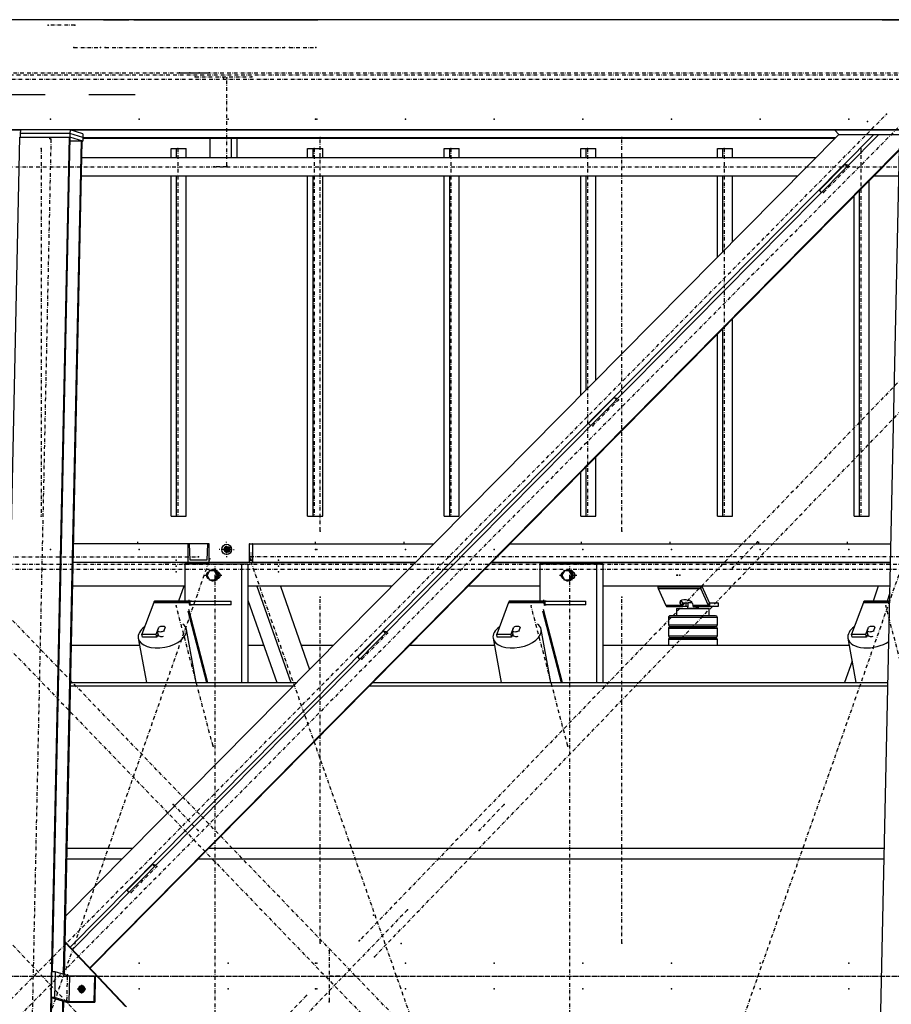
# Model space of a CAD drawing. Header units: millimetres. Extents: x 5305 to 84145, y 9066 to 76599.
# Tile 15 of 158: x 17315 to 19685, y 15626 to 18303. Entities that reach past the tile are written whole.
import ezdxf

# ---------------------------------------------------------------- set-up
doc = ezdxf.new("R2010")
doc.units = ezdxf.units.MM
doc.linetypes.add('DASHDOT', pattern=[8.5, 4, -2, 0.5, -2])
doc.linetypes.add('STRICHPUNKT2', pattern=[18.5, 10, -4, 0.5, -4])
for name, color, linetype in [('01', 1, 'Continuous'), ('Kante-Höft', 7, 'Continuous'), ('Mitte-Höft', 1, 'Continuous')]:
    doc.layers.add(name, color=color, linetype=linetype)

# ---------------------------------------------------------------- blocks, each defined once
blk = doc.blocks.new('Stahlbau DS')
at = {"layer": 'Kante-Höft'}
for p, q in [((12025.6, 2600.3), (1125.7, 2600.3)), ((7841.3, 2600.3), (6237.6, 2600.3)), ((7841.3, 2600.3), (6305.8, 2600.3)), ((7995.7, 2600.3), (7841.3, 2600.3)), ((7995.7, 2600.3), (7923.5, 2600.3)), ((7923.5, 2600.3), (7923.5, 2600.3)), ((7995.7, 2600.3), (8064.8, 2600.3)), ((8077.9, 2600.3), (8064.8, 2600.3)), ((8077.9, 2600.3), (8077.9, 2600.3)), ((8077.9, 2600.3), (8565.6, 2600.3)), ((8424.3, 2600.3), (8424.3, 2600.3)), ((8424.3, 2600.3), (8578.7, 2600.3)), ((8565.6, 2600.3), (8565.6, 2600.3)), ((10113.7, 2600.3), (8578.7, 2600.3)), ((8650.8, 2600.3), (8578.7, 2600.3)), ((8578.7, 2600.3), (8578.7, 2600.3)), ((10113.7, 2600.3), (8650.8, 2600.3)), ((8650.8, 2600.3), (8650.8, 2600.3)), ((10113.7, 2600.3), (10113.7, 2600.3)), ((10113.7, 2600.3), (10403.2, 2600.3)), ((7837, 2395.8), (5938.1, 2395.8)), ((8082.1, 2395.8), (7955.9, 2395.8)), ((12019.2, 2301.3), (1119.3, 2301.3)), ((7769.6, 2300.1), (5513.8, 2300.1)), ((7670.8, -2257.2), (7767.9, 2281.3)), ((7767.9, 2281.3), (7903, 2281.3)), ((7769.4, 2290.9), (7769.2, 2281.3)), ((7769.6, 2300.9), (7769.4, 2290.9)), ((7904.5, 2290.9), (7769.4, 2290.9)), ((7904.5, 2290.9), (7769.4, 2290.9)), ((7904.7, 2300.9), (7769.6, 2300.9)), ((7805.9, -2257.2), (7903, 2281.3)), ((7856.7, 12.1), (7905.2, 2280.6)), ((9995.8, 2288.5), (7892.7, 163.3)), ((7903, 2281.3), (7905.2, 2280.6)), ((7904.5, 2290.9), (7904.3, 2280.9)), ((7939.5, 2269.9), (7904.3, 2280.9)), ((7904.7, 2300.9), (7904.5, 2290.9)), ((7939.8, 2279.9), (7904.5, 2290.9)), ((7939.8, 2279.9), (7904.5, 2290.9)), ((7940, 2289.9), (7904.7, 2300.9)), ((10090.2, 2287.4), (7905, 79.2)), ((10162.8, 2300.1), (7907, 2300.1)), ((10103.8, 2287.4), (7911.6, 72.2)), ((7912.9, 2298.3), (7913, 2300.1)), ((7939.8, 2279.9), (7939.5, 2269.9)), ((9986.2, 2278.8), (7939.7, 2278.8)), ((9985.1, 2277.7), (7939.7, 2277.7)), ((7940, 2289.9), (7939.8, 2279.9)), ((8285.1, 2277.7), (8285.1, 2224.4)), ((8343, 2277.7), (8343, 2224.4)), ((8358.7, 2277.7), (8358.7, 2224.4)), ((9984.8, 2300.1), (9996.1, 2288.2)), ((9998.7, 2287.4), (9996.1, 2288.2)), ((9996.1, 2288.2), (10162.6, 2288.2)), ((10162.5, 2287.4), (9998.7, 2287.4)), ((7887.1, 4.9), (7935.5, 2271.2)), ((7889.3, 4.2), (7937.7, 2270.5)), ((7905, 2271.2), (7935.5, 2271.2)), ((7935.5, 2271.2), (7937.7, 2270.5)), ((7937.7, 2269.9), (7939.5, 2269.9)), ((8179.4, 2224.4), (8179.4, 2250.3)), ((8179.4, 2250.3), (8194.4, 2250.3)), ((8194.4, 2224.4), (8194.4, 2250.3)), ((8194.4, 2250.3), (8220.4, 2250.3)), ((8220.4, 2224.4), (8220.4, 2250.3)), ((8551, 2224.4), (8551, 2250.3)), ((8551, 2250.3), (8565.9, 2250.3)), ((8565.9, 2224.4), (8565.9, 2250.3)), ((8565.9, 2250.3), (8591.9, 2250.3)), ((8591.9, 2224.4), (8591.9, 2250.3)), ((8922.5, 2224.4), (8922.5, 2250.3)), ((8922.5, 2250.3), (8937.4, 2250.3)), ((8937.4, 2224.4), (8937.4, 2250.3)), ((8937.4, 2250.3), (8963.5, 2250.3)), ((8963.5, 2224.4), (8963.5, 2250.3)), ((9294, 2224.4), (9294, 2250.3)), ((9294, 2250.3), (9308.9, 2250.3)), ((9308.9, 2224.4), (9308.9, 2250.3)), ((9308.9, 2250.3), (9335, 2250.3)), ((9335, 2224.4), (9335, 2250.3)), ((9665.6, 2224.4), (9665.6, 2250.3)), ((9665.6, 2250.3), (9680.5, 2250.3)), ((9680.5, 2224.4), (9680.5, 2250.3)), ((9680.5, 2250.3), (9706.5, 2250.3)), ((9706.5, 2224.4), (9706.5, 2250.3)), ((10064.7, -2227.3), (10160.5, 2251.4)), ((9932.3, 2224.4), (7936.7, 2224.4)), ((10160.4, 2248), (7958.4, 22.8)), ((10160.3, 2245.5), (7959.5, 21.6)), ((10012.5, 2207.2), (9942.8, 2136.7)), ((10012.5, 2207.2), (10021.7, 2204.4)), ((10018.4, 2201), (10012.5, 2207.2)), ((7935.7, 2176.1), (9884.5, 2176.1)), ((8179.4, 1250.3), (8179.4, 2176.1)), ((8194.4, 1250.3), (8194.4, 2176.1)), ((8220.4, 1250.3), (8220.4, 2176.1)), ((8551, 1250.3), (8551, 2176.1)), ((8565.9, 1250.3), (8565.9, 2176.1)), ((8591.9, 1250.3), (8591.9, 2176.1)), ((8922.5, 1250.3), (8922.5, 2176.1)), ((8937.4, 1250.3), (8937.4, 2176.1)), ((8963.5, 1250.3), (8963.5, 2176.1)), ((9294, 1579.4), (9294, 2176.1)), ((9308.9, 1594.5), (9308.9, 2176.1)), ((9335, 1620.8), (9335, 2176.1)), ((9665.6, 1954.9), (9665.6, 2176.1)), ((9680.5, 1969.9), (9680.5, 2176.1)), ((9706.5, 1996.2), (9706.5, 2176.1)), ((10091.6, 2176.1), (10158.9, 2176.1)), ((10078, 1250.3), (10078, 2162.4)), ((9948.6, 2130.6), (9942.8, 2136.7)), ((10037.1, 1250.3), (10037.1, 2121)), ((10052, 1250.3), (10052, 2136.1)), ((9706.5, 1250.3), (9706.5, 1786.9)), ((9665.6, 1250.3), (9665.6, 1745.6)), ((9680.5, 1250.3), (9680.5, 1760.6)), ((9384.8, 1572.9), (9315.1, 1502.4)), ((9384.8, 1572.9), (9394, 1570.1)), ((9390.7, 1566.7), (9384.8, 1572.9)), ((9320.9, 1496.3), (9315.1, 1502.4)), ((9335, 1250.3), (9335, 1411.5)), ((9294, 1250.3), (9294, 1370.1)), ((9308.9, 1250.3), (9308.9, 1385.2)), ((8179.4, 1250.3), (8194.4, 1250.3)), ((8194.4, 1250.3), (8220.4, 1250.3)), ((8551, 1250.3), (8565.9, 1250.3)), ((8565.9, 1250.3), (8591.9, 1250.3)), ((8922.5, 1250.3), (8937.4, 1250.3)), ((8937.4, 1250.3), (8963.5, 1250.3)), ((9294, 1250.3), (9308.9, 1250.3)), ((9308.9, 1250.3), (9335, 1250.3)), ((9665.6, 1250.3), (9680.5, 1250.3)), ((9680.5, 1250.3), (9706.5, 1250.3)), ((10037.1, 1250.3), (10052, 1250.3)), ((10052, 1250.3), (10078, 1250.3)), ((8224.9, 1175), (7914.3, 1175)), ((8224.9, 1175), (7914.3, 1175)), ((8224.9, 1175), (8224.9, 1125)), ((8229.3, 1175), (8224.9, 1175)), ((8278.9, 1175), (8229.3, 1175)), ((8231.4, 1131), (8229.3, 1175)), ((8278.9, 1175), (8276.8, 1131)), ((8283.3, 1175), (8278.9, 1175)), ((8283.3, 1125), (8283.3, 1175)), ((8330.5, 1160.3), (8319.4, 1160.3)), ((8321.8, 1160.3), (8339.2, 1160.3)), ((8330.5, 1160.3), (8328.1, 1169.3)), ((8330.5, 1160.3), (8328.1, 1151.3)), ((8328.3, 1160.3), (8338.6, 1160.3)), ((8328.3, 1160.3), (8338.6, 1160.3)), ((8330.2, 1160.3), (8338.6, 1160.3)), ((8330.5, 1151.3), (8330.5, 1169.3)), ((8330.5, 1160.3), (8336.8, 1160.3)), ((8335.5, 1154.6), (8335.5, 1165.9)), ((8335.7, 1154.8), (8335.7, 1165.7)), ((8392.2, 1175), (8392.2, 1125)), ((8392.9, 1175), (8392.2, 1175)), ((8393.3, 1131), (8392.9, 1175)), ((8392.9, 1175), (8400.8, 1175)), ((8400.8, 1175), (8400.5, 1131)), ((8401.5, 1175), (8400.8, 1175)), ((8401.5, 1175), (8893.8, 1175)), ((8401.5, 1125), (8401.5, 1175)), ((8401.5, 1175), (8893.8, 1175)), ((9100.9, 1175), (10137.5, 1175)), ((9100.9, 1175), (10137.5, 1175)), ((8844.4, 1125), (7913.2, 1125)), ((8224.9, 1125), (7913.2, 1125)), ((8177.8, 1125), (8159.8, 1125)), ((8159.8, 1125), (8177.8, 1125)), ((8160.8, 1125), (8176.8, 1125)), ((8162.1, 1125), (8162.1, 1125)), ((8162.1, 1125), (8175.6, 1125)), ((8175.6, 1125), (8175.6, 1125)), ((8226.6, 1125), (8208.6, 1125)), ((8208.6, 1125), (8226.6, 1125)), ((8209.6, 1125), (8225.6, 1125)), ((8210.8, 1125), (8210.8, 1125)), ((8210.8, 1125), (8224.3, 1125)), ((8224.3, 1125), (8224.3, 1125)), ((8224.9, 1125), (8283.3, 1125)), ((8276.8, 1131), (8231.4, 1131)), ((8276.8, 1131), (8231.4, 1131)), ((8392.2, 1125), (8401.5, 1125)), ((8400.5, 1131), (8393.3, 1131)), ((8393.3, 1131), (8400.5, 1131)), ((8401.5, 1125), (8844.4, 1125)), ((8450.7, 1125), (8432.7, 1125)), ((8432.7, 1125), (8450.7, 1125)), ((8432.7, 1125), (8432.7, 1125)), ((8433.7, 1125), (8433.7, 1125)), ((8433.7, 1125), (8449.7, 1125)), ((8434.9, 1125), (8434.9, 1125)), ((8434.9, 1125), (8448.4, 1125)), ((8448.4, 1125), (8448.4, 1125)), ((8449.7, 1125), (8449.7, 1125)), ((8450.7, 1125), (8450.7, 1125)), ((8510.4, 1125), (8492.4, 1125)), ((8492.4, 1125), (8510.4, 1125)), ((8492.4, 1125), (8492.4, 1125)), ((8493.4, 1125), (8493.4, 1125)), ((8493.4, 1125), (8509.4, 1125)), ((8494.6, 1125), (8494.6, 1125)), ((8494.6, 1125), (8508.2, 1125)), ((8508.2, 1125), (8508.2, 1125)), ((8509.4, 1125), (8509.4, 1125)), ((8510.4, 1125), (8510.4, 1125)), ((10136.4, 1125), (9051.5, 1125)), ((9051.5, 1125), (10136.4, 1125)), ((8371.5, 1120), (8217.1, 1120)), ((8217.1, 1120), (8217.1, 1020)), ((8243.1, 1120), (8232.4, 1120)), ((8284.3, 1102), (8277.6, 1090)), ((8297.6, 1102), (8284.3, 1102)), ((8294.3, 1105), (8293.6, 1105)), ((8300.2, 1102), (8297.6, 1102)), ((8304.3, 1090), (8297.6, 1102)), ((8306.9, 1090), (8300.2, 1102)), ((8308.9, 1098), (8306.6, 1098)), ((8371.5, 1120), (8371.5, 798.7)), ((8388.6, 1120), (8371.5, 1120)), ((8388.6, 1120), (8388.6, 798.7)), ((9336.6, 1120), (9182.2, 1120)), ((9182.2, 1120), (9182.2, 1020)), ((9208.1, 1120), (9197.4, 1120)), ((9249.3, 1102), (9242.6, 1090)), ((9262.6, 1102), (9249.3, 1102)), ((9259.4, 1105), (9258.6, 1105)), ((9265.3, 1102), (9262.6, 1102)), ((9269.3, 1090), (9262.6, 1102)), ((9271.9, 1090), (9265.3, 1102)), ((9274, 1098), (9271.6, 1098)), ((9336.6, 1120), (9336.6, 798.7)), ((9353.6, 1120), (9336.6, 1120)), ((9353.6, 1120), (9353.6, 798.7)), ((8277.6, 1090), (8284.3, 1078)), ((8284.3, 1078), (8297.6, 1078)), ((8293.6, 1075), (8294.3, 1075)), ((8297.6, 1078), (8304.3, 1090)), ((8300.2, 1078), (8297.6, 1078)), ((8300.2, 1078), (8306.9, 1090)), ((8306.9, 1090), (8304.3, 1090)), ((8306.6, 1082), (8308.9, 1082)), ((9242.6, 1090), (9249.3, 1078)), ((9249.3, 1078), (9262.6, 1078)), ((9258.6, 1075), (9259.4, 1075)), ((9262.6, 1078), (9269.3, 1090)), ((9265.3, 1078), (9262.6, 1078)), ((9265.3, 1078), (9271.9, 1090)), ((9271.9, 1090), (9269.3, 1090)), ((9271.6, 1082), (9274, 1082)), ((8217.1, 1060), (7911.8, 1060)), ((8214, 1060), (7911.8, 1060)), ((8214, 1060), (8199.9, 1020)), ((8780, 1060), (8388.6, 1060)), ((8413.2, 1060), (8505, 798.7)), ((8477, 1060), (8556.4, 834)), ((8780, 1060), (8477, 1060)), ((9182.2, 1060), (8987.1, 1060)), ((9182.2, 1060), (8987.1, 1060)), ((10135, 1060), (9353.6, 1060)), ((10103.1, 1060), (9353.6, 1060)), ((9619, 1057.4), (9503.2, 1057.4)), ((9504.3, 1054.2), (9620.1, 1054.2)), ((9504.3, 1054.2), (9620.1, 1054.2)), ((9504.3, 1054.2), (9504.3, 1054.2)), ((9504.3, 1054.2), (9525.5, 1007.7)), ((9620.1, 1054.2), (9621, 1060)), ((9621, 1060), (9620.1, 1054.2)), ((9641.3, 1007.7), (9620.1, 1054.2)), ((9622.8, 1060), (9642.6, 1016.3)), ((10103.1, 1060), (10089.1, 1020)), ((8133.1, 1017.9), (8229.6, 1017.9)), ((8133.9, 1019.1), (8230.4, 1019.1)), ((8134.6, 1019.8), (8231.1, 1019.8)), ((8231.9, 1020), (8135.4, 1020)), ((8231.9, 1020), (8135.4, 1020)), ((8234.8, 1020), (8222.8, 1020)), ((8231.9, 1010), (8231.9, 1020)), ((8231.9, 1010), (8231.9, 1020)), ((8231.9, 1020), (8342.6, 1020)), ((8342.6, 1010), (8342.6, 1020)), ((8388.6, 1022.3), (8467.1, 798.7)), ((9098.1, 1017.9), (9194.6, 1017.9)), ((9098.9, 1019.1), (9195.4, 1019.1)), ((9099.7, 1019.8), (9196.2, 1019.8)), ((9197, 1020), (9100.5, 1020)), ((9197, 1020), (9100.5, 1020)), ((9100.5, 1020), (9100.5, 1020)), ((9199.8, 1020), (9187.8, 1020)), ((9197, 1010), (9197, 1020)), ((9197, 1010), (9197, 1020)), ((9197, 1020), (9307.6, 1020)), ((9307.6, 1010), (9307.6, 1020)), ((9565.3, 1020.6), (9564.2, 1013.2)), ((9566, 1021.1), (9569.7, 1016.3)), ((10063.2, 1017.9), (10134.1, 1017.9)), ((10063.9, 1019.1), (10134.1, 1019.1)), ((10064.7, 1019.8), (10134.1, 1019.8)), ((10134.1, 1020), (10065.5, 1020)), ((10134.1, 1020), (10065.5, 1020)), ((10134.6, 1041.8), (10126.9, 1020)), ((8132.4, 1016.4), (8100.2, 930.3)), ((8132.4, 1016.4), (8228.9, 1016.4)), ((8132.4, 1016.4), (8228.9, 1016.4)), ((8224.7, 992.9), (8275.6, 798.7)), ((8226.5, 997.5), (8278.6, 798.7)), ((8230.4, 1008.2), (8228.9, 1016.4)), ((8230.4, 1008.2), (8230.4, 1008.2)), ((8342.6, 1010), (8231.9, 1010)), ((8231.9, 1010), (8234.8, 1010)), ((9097.5, 1016.4), (9065.2, 930.3)), ((9097.5, 1016.4), (9194, 1016.4)), ((9097.5, 1016.4), (9194, 1016.4)), ((9189.7, 992.9), (9240.6, 798.7)), ((9191.5, 997.5), (9243.6, 798.7)), ((9195.5, 1008.2), (9194, 1016.4)), ((9195.5, 1008.2), (9195.5, 1008.2)), ((9307.6, 1010), (9197, 1010)), ((9197, 1010), (9199.8, 1010)), ((9568.3, 1007.7), (9525.5, 1007.7)), ((9568.3, 1007.7), (9525.5, 1007.7)), ((9569.2, 1006.5), (9526.1, 1006.5)), ((9570.1, 1005.7), (9526.7, 1005.7)), ((9570.6, 1005.2), (9527.4, 1005.2)), ((9528.1, 1005), (9571.5, 1005)), ((9528.1, 1005), (9570.6, 1005)), ((9528.1, 1005), (9528.1, 1005)), ((9554.4, 1000), (9643.4, 1000)), ((9554.4, 1000), (9554.4, 980)), ((9568.3, 1007.7), (9564.2, 1013.2)), ((9569.7, 1016.3), (9568.3, 1007.7)), ((9569.7, 1016.3), (9568.3, 1007.7)), ((9569.7, 1016.3), (9569.2, 1006.5)), ((9570.2, 1015.8), (9569.2, 1006.5)), ((9570.1, 1005.7), (9570.2, 1015.8)), ((9570.1, 1005.7), (9570.6, 1012.3)), ((9570.6, 1015), (9580, 1015)), ((9570.6, 1005), (9570.6, 1015)), ((9580, 1005), (9570.6, 1005)), ((9570.8, 1015), (9570.8, 1015.3)), ((9571.5, 1015), (9571.5, 1015)), ((9580, 1015), (9585.6, 1015)), ((9580, 1015), (9580, 1005)), ((9585.6, 1005), (9580, 1005)), ((9583.9, 1004), (9585.6, 1004)), ((9583.9, 1004), (9583.9, 1000)), ((9613.9, 1000), (9583.9, 1000)), ((9585.6, 1004), (9585.6, 1016)), ((9585.6, 1016), (9596.3, 1016)), ((9597.5, 1013.2), (9598.4, 1007.7)), ((9641.3, 1007.7), (9598.4, 1007.7)), ((9641.3, 1007.7), (9598.4, 1007.7)), ((9641.9, 1006.5), (9598.7, 1006.5)), ((9642.5, 1005.7), (9599.1, 1005.7)), ((9599.6, 1005.3), (9599.6, 1005)), ((9599.6, 1005), (9600.5, 1005)), ((9643.2, 1005.2), (9599.8, 1005.2)), ((9600.5, 1005), (9643.9, 1005)), ((9600.5, 1005), (9643.9, 1005)), ((9606.9, 1005), (9606.9, 1004)), ((9606.9, 1004), (9613.9, 1004)), ((9606.9, 1004), (9612.2, 1004)), ((9612.2, 1004), (9612.2, 1005)), ((9613.9, 1000), (9613.9, 1004)), ((9642.6, 1016.3), (9641.3, 1007.7)), ((9642.6, 1016.3), (9641.3, 1007.7)), ((9643.4, 980), (9643.4, 1000)), ((9643.9, 1015), (9643.9, 1005)), ((9643.9, 1015), (9667.1, 1015)), ((9643.9, 1005), (9643.9, 1015)), ((9667.1, 1005), (9643.9, 1005)), ((9667.1, 1015), (9667.1, 1005)), ((10062.5, 1016.4), (10030.2, 930.3)), ((10062.5, 1016.4), (10134.1, 1016.4)), ((10062.5, 1016.4), (10134.1, 1016.4)), ((9581.6, 975), (9532.4, 975)), ((9532.4, 975), (9532.4, 955)), ((9582.9, 980), (9537.4, 980)), ((9663.1, 975), (9581.6, 975)), ((9658.3, 980), (9582.9, 980)), ((9660.4, 980), (9658.3, 980)), ((9665.4, 975), (9663.1, 975)), ((9665.4, 955), (9665.4, 975)), ((8139.3, 930.3), (8145.9, 948)), ((8142.7, 938.8), (8146.4, 948.7)), ((8144.5, 929), (8142.7, 938.8)), ((8146, 947.6), (8145.9, 948)), ((8163.8, 948.7), (8160.1, 938.8)), ((8160.1, 938.8), (8160.3, 937.5)), ((8247.5, 798.7), (8221.1, 942.7)), ((8757.1, 938.6), (8687.4, 868.1)), ((8757.1, 938.6), (8766.3, 935.8)), ((8763, 932.4), (8757.1, 938.6)), ((9104.3, 930.3), (9110.9, 948)), ((9107.7, 938.8), (9111.5, 948.7)), ((9109.5, 929), (9107.7, 938.8)), ((9111, 947.6), (9110.9, 948)), ((9128.8, 948.7), (9125.1, 938.8)), ((9125.1, 938.8), (9125.3, 937.5)), ((9212.5, 798.7), (9186.1, 942.7)), ((9532.4, 955), (9581.4, 955)), ((9581.6, 945), (9532.4, 945)), ((9532.4, 945), (9532.4, 925)), ((9537.4, 950), (9582.8, 950)), ((9582.9, 950), (9537.4, 950)), ((9581.4, 955), (9663.1, 955)), ((9663.1, 945), (9581.6, 945)), ((9582.8, 950), (9658.3, 950)), ((9658.3, 950), (9582.9, 950)), ((9658.3, 950), (9660.4, 950)), ((9660.4, 950), (9658.3, 950)), ((9663.1, 955), (9665.4, 955)), ((9665.4, 945), (9663.1, 945)), ((9665.4, 925), (9665.4, 945)), ((10069.3, 930.3), (10076, 948)), ((10072.8, 938.8), (10076.5, 948.7)), ((10074.6, 929), (10072.8, 938.8)), ((10076, 947.6), (10076, 948)), ((10093.8, 948.7), (10090.1, 938.8)), ((10090.1, 938.8), (10090.4, 937.5)), ((8090.3, 918.7), (8112.3, 798.7)), ((8101.7, 922.1), (8100.2, 930.3)), ((8100.2, 930.3), (8139.3, 930.3)), ((8140.8, 922.1), (8101.7, 922.1)), ((8140.8, 922.1), (8139.3, 930.3)), ((8144.1, 931.1), (8140.8, 922.1)), ((8143.3, 928.8), (8143.4, 928.4)), ((9055.3, 918.7), (9077.3, 798.7)), ((9066.7, 922.1), (9065.2, 930.3)), ((9065.2, 930.3), (9104.3, 930.3)), ((9105.8, 922.1), (9066.7, 922.1)), ((9105.8, 922.1), (9104.3, 930.3)), ((9109.2, 931.1), (9105.8, 922.1)), ((9108.3, 928.8), (9108.4, 928.4)), ((9532.4, 925), (9581.4, 925)), ((9581.6, 915), (9532.4, 915)), ((9532.4, 915), (9532.4, 900)), ((9537.4, 920), (9582.8, 920)), ((9582.9, 920), (9537.4, 920)), ((9581.4, 925), (9663.1, 925)), ((9663.1, 915), (9581.6, 915)), ((9582.8, 920), (9658.3, 920)), ((9658.3, 920), (9582.9, 920)), ((9658.3, 920), (9660.4, 920)), ((9660.4, 920), (9658.3, 920)), ((9663.1, 925), (9665.4, 925)), ((9665.4, 915), (9663.1, 915)), ((9665.4, 900), (9665.4, 915)), ((10020.3, 918.7), (10042.3, 798.7)), ((10031.8, 922.1), (10030.2, 930.3)), ((10030.2, 930.3), (10069.3, 930.3)), ((10070.8, 922.1), (10031.8, 922.1)), ((10070.8, 922.1), (10069.3, 930.3)), ((10074.2, 931.1), (10070.8, 922.1)), ((10073.3, 928.8), (10073.4, 928.4)), ((7908.4, 900), (8093.7, 900)), ((8388.6, 900), (8431.5, 900)), ((8533.2, 900), (8621.7, 900)), ((8828.8, 900), (9058.7, 900)), ((9353.6, 900), (10023.7, 900)), ((8693.2, 862), (8687.4, 868.1)), ((10031.7, 856.6), (10011.4, 798.7)), ((7906.1, 789.5), (8512.4, 789.5)), ((7906.3, 798.7), (8521.5, 798.7)), ((8719.5, 789.5), (10129.2, 789.5)), ((8728.6, 798.7), (10129.4, 798.7)), ((7896.6, 347.9), (8075.3, 347.9)), ((8282.4, 347.9), (10119.8, 347.9)), ((7896, 319.2), (8046.9, 319.2)), ((8129.5, 304.3), (8059.7, 233.8)), ((8129.5, 304.3), (8138.6, 301.5)), ((8135.3, 298.2), (8129.5, 304.3)), ((8254, 319.2), (10119.2, 319.2)), ((8065.5, 227.7), (8059.7, 233.8)), ((8055.8, -82.1), (7891.1, 91.9)), ((8058.4, -82.9), (7891.2, 93.8)), ((7854.5, 12.1), (7853, -57.7)), ((7864.1, 12.1), (7854.5, 12.1)), ((7864.1, 12.1), (7862.6, -57.7)), ((7903.3, -0.1), (7864.1, 12.1)), ((7903.3, -0.1), (7901.8, -69.9)), ((7970.9, -0.1), (7903.3, -0.1)), ((7936.3, -23), (7935.8, -46.9)), ((7970.9, -0.1), (7969.4, -69.9)), ((7973.5, -1), (7970.9, -0.1)), ((7973.5, -1), (7972, -70.7)), ((7947.7, -34.9), (7924.5, -34.9)), ((7944.7, -37.1), (7933.1, -37.1)), ((7944.7, -37.2), (7933.1, -37.2)), ((7935.8, -34.9), (7944.6, -37.6)), ((7943.3, -29.5), (7943.1, -40.6)), ((7943.5, -29.9), (7943.3, -40.2)), ((7808.2, -2257.9), (7855.2, -58.4)), ((7838.5, -2267.3), (7885.5, -67.8)), ((7840.7, -2268), (7887.7, -68.5)), ((7862.6, -57.7), (7853, -57.7)), ((7853, -57.7), (7894.8, -70.7)), ((7901.8, -69.9), (7862.6, -57.7)), ((7894.8, -70.7), (7972, -70.7)), ((7969.4, -69.9), (7901.8, -69.9)), ((7972, -70.7), (7969.4, -69.9))]:
    blk.add_line(p, q, dxfattribs=at)
for centre, start, end in [((9537.4, 975), 89.9999, 180), ((9660.4, 975), 360, 90), ((9537.4, 955), 180, 269.9999), ((9537.4, 945), 89.9999, 180), ((9660.4, 955), 270, 0), ((9660.4, 945), 360, 90), ((9537.4, 925), 180, 269.9999), ((9537.4, 915), 89.9999, 180), ((9660.4, 925), 270, 0), ((9660.4, 915), 360, 90)]:
    blk.add_arc(centre, 5, start, end, dxfattribs=at)
for centre, major_axis in [((8330.7, 1160.3), (0, -14)), ((8332.3, 1160.3), (0, -8))]:
    blk.add_ellipse(centre, major_axis=major_axis, ratio=0.965016, dxfattribs=at)
for centre, major_axis, ratio, start_param, end_param in [((8332.3, 1160.3), (0, -6.5), 0.965016, 3.141593, 6.283185), ((8334.6, 1160.3), (0, -6.5), 0.965016, 3.320187, 6.104591), ((8332.3, 1160.3), (0, -6.5), 0.965016, 0, 3.141593), ((8283.7, 1090), (0, -9), 0.965016, 3.363045, 6.061733), ((8285.7, 1090), (0, -9), 0.965016, 3.699377, 5.725401), ((8293.6, 1090), (0, -15), 0.965016, 3.893998, 4.483582), ((8293.6, 1090), (0, -15), 0.965016, 3.141593, 3.785094), ((8293.6, 1090), (0, -15), 0.965016, 0, 3.141593), ((8294.3, 1090), (0, -15), 0.965016, 0, 3.141593), ((8305, 1090), (0, -9), 0.965016, 0.116424, 3.025168), ((8311.4, 1090), (0, -9), 0.965016, 3.520608, 3.617475), ((9248.7, 1090), (0, -9), 0.965016, 3.363045, 6.061733), ((9250.7, 1090), (0, -9), 0.965016, 3.699377, 5.725401), ((9258.6, 1090), (0, -15), 0.965016, 3.893998, 4.483582), ((9258.6, 1090), (0, -15), 0.965016, 3.141593, 3.785094), ((9258.6, 1090), (0, -15), 0.965016, 0, 3.141593), ((9259.4, 1090), (0, -15), 0.965016, 0, 3.141593), ((9270, 1090), (0, -9), 0.965016, 0.116424, 3.025168), ((9276.4, 1090), (0, -9), 0.965016, 3.520608, 3.617475), ((8293.6, 1090), (0, -15), 0.965016, 4.941196, 5.53078), ((8293.6, 1090), (0, -15), 0.965016, 5.639684, 6.283185), ((8311.4, 1090), (0, -9), 0.965016, 5.807303, 5.90417), ((9258.6, 1090), (0, -15), 0.965016, 4.941196, 5.53078), ((9258.6, 1090), (0, -15), 0.965016, 5.639684, 6.283185), ((9276.4, 1090), (0, -9), 0.965016, 5.807303, 5.90417), ((9507, 1071.5), (0, -20), 0.262189, 5.327869, 5.497787), ((9507, 1071.5), (0, -20), 0.262189, 5.497787, 5.759587), ((9622.8, 1071.5), (0, -20), 0.262189, 5.327869, 5.497787), ((9622.8, 1071.5), (0, -20), 0.262189, 5.497787, 5.759587), ((8135.4, 1000), (0, -20), 0.262189, 3.599742, 3.752458), ((8135.4, 1000), (0, -20), 0.262189, 3.447025, 3.599742), ((8135.4, 1000), (0, -20), 0.262189, 3.294309, 3.447025), ((8135.4, 1000), (0, -20), 0.262189, 3.141593, 3.294309), ((8231.9, 1000), (0, -20), 0.262189, 3.599742, 3.752458), ((8231.9, 1000), (0, -20), 0.262189, 3.447025, 3.599742), ((8231.9, 1000), (0, -20), 0.262189, 3.294309, 3.447025), ((8231.9, 1000), (0, -20), 0.262189, 3.141593, 3.294309), ((9100.5, 1000), (0, -20), 0.262189, 3.599742, 3.752458), ((9100.5, 1000), (0, -20), 0.262189, 3.447025, 3.599742), ((9100.5, 1000), (0, -20), 0.262189, 3.294309, 3.447025), ((9100.5, 1000), (0, -20), 0.262189, 3.141593, 3.294309), ((9197, 1000), (0, -20), 0.262189, 3.599742, 3.752458), ((9197, 1000), (0, -20), 0.262189, 3.447025, 3.599742), ((9197, 1000), (0, -20), 0.262189, 3.294309, 3.447025), ((9197, 1000), (0, -20), 0.262189, 3.141593, 3.294309), ((9580.2, 1014.6), (17.3, -2.6), 0.482508, 3.141593, 3.599604), ((9580.2, 1014.6), (17.3, -2.6), 0.482508, 0.14999, 3.141593), ((10065.5, 1000), (0, -20), 0.262189, 3.599742, 3.752458), ((10065.5, 1000), (0, -20), 0.262189, 3.447025, 3.599742), ((10065.5, 1000), (0, -20), 0.262189, 3.294309, 3.447025), ((10065.5, 1000), (0, -20), 0.262189, 3.141593, 3.294309), ((8231.9, 1000), (0, -10), 0.262189, 3.599742, 3.752458), ((8231.9, 1000), (0, -10), 0.262189, 3.447025, 3.599742), ((8231.9, 1000), (0, -10), 0.262189, 3.294309, 3.447025), ((8231.9, 1000), (0, -10), 0.262189, 3.141593, 3.294309), ((9197, 1000), (0, -10), 0.262189, 3.599742, 3.752458), ((9197, 1000), (0, -10), 0.262189, 3.447025, 3.599742), ((9197, 1000), (0, -10), 0.262189, 3.294309, 3.447025), ((9197, 1000), (0, -10), 0.262189, 3.141593, 3.294309), ((9528.1, 1025), (0, -20), 0.262189, 5.759587, 5.890486), ((9528.1, 1025), (0, -20), 0.262189, 5.890486, 6.021386), ((9528.1, 1025), (0, -20), 0.262189, 6.021386, 6.152286), ((9528.1, 1025), (0, -20), 0.262189, 6.152286, 6.283185), ((9571, 1025), (1.1, -20), 0.345824, 5.740402, 5.871302), ((9571.2, 1025), (0.9, -20), 0.35185, 5.875477, 6.006377), ((9571.2, 1025), (0.93, -9.99), 0.439583, 5.718817, 5.849717), ((9571.5, 1025), (0, -20), 0.262189, 6.021386, 6.112184), ((9571.5, 1025), (0.63, -10), 0.449404, 5.862004, 5.992904), ((9571.5, 1025), (0, -10), 0.262189, 6.021386, 6.152286), ((9571.5, 1025), (0, -10), 0.262189, 6.152286, 6.282659), ((9571.5, 1025), (0, -20), 0.262189, 6.282863, 6.283185), ((9601, 1025), (-1, -20), 0.177181, 5.768519, 5.899418), ((9600.5, 1025), (-0.5, -20), 0.167752, 5.894849, 6.025749), ((9600.5, 1025), (0, -20), 0.262189, 6.021386, 6.152286), ((9600.5, 1025), (0, -20), 0.262189, 6.152286, 6.283185), ((9643.9, 1025), (0, -20), 0.262189, 5.759587, 5.890486), ((9643.9, 1025), (0, -20), 0.262189, 5.890486, 6.021386), ((9643.9, 1025), (0, -20), 0.262189, 6.021386, 6.152286), ((9643.9, 1025), (0, -10), 0.262189, 5.759587, 5.890486), ((9643.9, 1025), (0, -10), 0.262189, 5.890486, 6.021386), ((9643.9, 1025), (0, -10), 0.262189, 6.021386, 6.152286), ((9643.9, 1025), (0, -20), 0.262189, 6.152286, 6.283185), ((9643.9, 1025), (0, -10), 0.262189, 6.152286, 6.283185), ((8155.7, 930.7), (65.4, 12), 0.553511, 2.290239, 3.141593), ((8155.7, 930.7), (65.4, 12), 0.553511, 3.141593, 6.283185), ((8153.3, 943.8), (12.3, 2.3), 0.553511, 3.588327, 5.195932), ((8153.2, 942.9), (12.8, 2.3), 0.553511, 2.041029, 2.069985), ((8153.3, 943.8), (12.3, 2.3), 0.553511, 0.446735, 2.054339), ((8155.7, 930.7), (65.4, 12), 0.553511, 0, 0.457145), ((9120.7, 930.7), (65.4, 12), 0.553511, 2.290239, 3.141593), ((9120.7, 930.7), (65.4, 12), 0.553511, 3.141593, 6.283185), ((9118.3, 943.8), (12.3, 2.3), 0.553511, 3.588327, 5.195932), ((9118.2, 942.9), (12.8, 2.3), 0.553511, 2.041029, 2.069985), ((9118.3, 943.8), (12.3, 2.3), 0.553511, 0.446735, 2.054339), ((9120.7, 930.7), (65.4, 12), 0.553511, 0, 0.457145), ((10085.7, 930.7), (65.4, 12), 0.553511, 2.290239, 3.141593), ((10083.3, 943.8), (12.3, 2.3), 0.553511, 3.588327, 5.195932), ((10083.2, 942.9), (12.8, 2.3), 0.553511, 2.041029, 2.069985), ((10083.3, 943.8), (12.3, 2.3), 0.553511, 0.446735, 2.054339), ((8155.7, 930.7), (12.3, 2.3), 0.553511, 3.141593, 4.862304), ((8155.1, 933.9), (12.3, 2.3), 0.553511, 3.436527, 3.588327), ((9120.7, 930.7), (12.3, 2.3), 0.553511, 3.141593, 4.862304), ((9120.1, 933.9), (12.3, 2.3), 0.553511, 3.436527, 3.588327), ((10085.7, 930.7), (65.4, 12), 0.553511, 3.141593, 5.38779), ((10085.7, 930.7), (12.3, 2.3), 0.553511, 3.141593, 4.862304), ((10085.1, 933.9), (12.3, 2.3), 0.553511, 3.436527, 3.588327), ((7936.3, -35), (-2.67, -8.59), 0.961825, 3.141593, 6.283185), ((7938.9, -35.8), (-2.67, -8.59), 0.961825, 3.300329, 6.124449), ((7939.2, -35.9), (-2.67, -8.59), 0.961825, 3.316359, 6.108419), ((7936.3, -35), (-2.67, -8.59), 0.961825, 0, 3.141593), ((7941.8, -36.7), (-2.67, -8.59), 0.961825, 3.479961, 5.944817)]:
    blk.add_ellipse(centre, major_axis=major_axis, ratio=ratio, start_param=start_param, end_param=end_param, dxfattribs=at)
for p in [(7845.7, 2585.3), (7917.8, 2585.3), (7915.3, 2524.3), (7987.6, 2524.3), (8000.7, 2524.3), (8000.7, 2524.3), (8488.4, 2524.3), (8488.4, 2524.3), (8501.5, 2524.3), (8573.6, 2524.3), (8202.4, 2455.8), (8202.6, 2455.8), (8230.2, 2455.8), (8244.7, 2445.3), (8256, 2455.8), (8283.6, 2455.8), (8283.8, 2455.8), (8321.9, 2442.3), (8331.1, 2442.3), (8399.1, 2445.3), (7851.9, 2330.3), (8093.2, 2330.3), (8334.4, 2330.3), (8572, 2330.3), (8575.7, 2330.3), (8816.9, 2330.3), (9058.2, 2330.3), (9299.4, 2330.3), (9540.7, 2330.3), (9781.9, 2330.3), (10023.2, 2330.3), (10125.3, 2343.2), (10073.5, 2323.3), (7849.8, 2276.9), (7852.8, 2275.9), (8585.4, 2280.3), (9405.6, 2280.3), (7825.9, 2250.3), (8197.5, 2250.3), (8569, 2250.3), (8940.5, 2250.3), (9312.1, 2250.3), (9683.6, 2250.3), (10055.1, 2250.3), (8296.2, 2200.3), (8330.8, 2200.3), (8331.1, 2203.3), (10023.7, 2201.2), (9954, 2130.8), (9396, 1566.9), (9326.3, 1496.5), (7825.9, 1250.3), (8197.5, 1250.3), (8569, 1250.3), (8940.5, 1250.3), (9312.1, 1250.3), (9683.6, 1250.3), (10055.1, 1250.3), (8585.4, 1210.3), (9405.6, 1210.3), (9774.7, 1181.1), (7851.9, 1160.3), (8093.2, 1160.3), (8334.4, 1160.3), (8572, 1160.3), (8575.7, 1160.3), (8816.9, 1160.3), (9058.2, 1160.3), (9299.4, 1160.3), (9540.7, 1160.3), (9781.9, 1160.3), (10023.2, 1160.3), (8193.2, 1131), (8254.1, 1140.5), (8285.3, 1134.4), (8394.3, 1134.4), (8396.9, 1140.5), (8471.5, 1131), (8193.2, 1114.5), (8193.2, 1099.7), (8299.2, 1120), (8471.5, 1114.5), (8471.5, 1099.7), (9264.2, 1120), (9706.5, 1110.4), (9555.4, 1090), (9556.6, 1090), (9563, 1090), (9563, 1090), (8585.4, 1030.3), (9405.6, 1030.3), (8193.5, 1007.2), (9158.5, 1007.2), (10123.5, 1007.2), (8768.3, 932.7), (8698.6, 862.2), (8293.6, 625.3), (9258.6, 625.3), (8184.8, 467), (9085.6, 467), (8253.1, 396.2), (9017.3, 396.2), (8140.6, 298.4), (8070.9, 227.9), (8729.9, 166.4), (8822.3, 180.6), (8585.4, 90.3), (8691.2, 96), (8805, 88.7), (9405.6, 90.3), (8609.8, 70.3), (7851.9, 35.3), (8093.2, 35.3), (8334.4, 35.3), (8572, 35.3), (8575.7, 35.3), (8732.7, 53), (8816.9, 35.3), (9058.2, 35.3), (9299.4, 35.3), (9540.7, 35.3), (9781.9, 35.3), (10023.2, 35.3), (7897.9, 3.6), (8611.1, 0.3), (8611.1, 0.3), (8637.3, 0.3), (7851.9, -34.7), (7936.3, -35), (8093.2, -34.7), (8334.4, -34.7), (8547.9, -52.5), (8572, -34.7), (8575.7, -34.7), (8816.9, -34.7), (9058.2, -34.7), (9299.4, -34.7), (9540.7, -34.7), (9781.9, -34.7), (10023.2, -34.7), (7896.4, -66.1), (8609.8, -69.7)]:
    blk.add_point(p, dxfattribs=at)
at = {"layer": 'Mitte-Höft', "linetype": 'STRICHPUNKT2'}
for p, q in [((7917.8, 2585.3), (7845.7, 2585.3)), ((7915.3, 2524.3), (7987.6, 2524.3)), ((8000.7, 2524.3), (8488.4, 2524.3)), ((8501.5, 2524.3), (8573.6, 2524.3)), ((1160.4, 2439), (12060.3, 2439)), ((1895.1, 2450.3), (12794.9, 2450.3)), ((5789.9, 2455.8), (8283.8, 2455.8)), ((8202.4, 2455.8), (10696.3, 2455.8)), ((8244.7, 2445.3), (8399.1, 2445.3)), ((8331.1, 2203.3), (8331.1, 2442.3)), ((10221, 2371.8), (5548.2, -2350.1)), ((5452.5, -2378.7), (10125.3, 2343.2)), ((7852.8, 2275.9), (7755.8, -2262.6)), ((8585.4, 1210.3), (8585.4, 2280.3)), ((9405.6, 1210.3), (9405.6, 2280.3)), ((7825.9, 2250.3), (7825.9, 1250.3)), ((8197.5, 2250.3), (8197.5, 1250.3)), ((8569, 2250.3), (8569, 1250.3)), ((8940.5, 2250.3), (8940.5, 1250.3)), ((9312.1, 2250.3), (9312.1, 1250.3)), ((9683.6, 2250.3), (9683.6, 1250.3)), ((10055.1, 2250.3), (10055.1, 1250.3)), ((10800.3, -2195), (6521.8, 2238.5)), ((10758.8, 2238.5), (8691.2, 96)), ((6369.5, 2200.3), (11175.3, 2200.3)), ((6480.4, 2195.6), (10758.8, -2238)), ((8330.8, 2200.3), (8296.2, 2200.3)), ((8732.7, 53), (10800.3, 2195.6)), ((9954, 2130.8), (10023.7, 2201.2)), ((9326.3, 1496.5), (9396, 1566.9)), ((8089.5, 1175), (8089.5, 1181.3)), ((8330.7, 1160.3), (8330.7, 1181.3)), ((8572, 1175), (8572, 1181.3)), ((8813.3, 1175), (8813.3, 1181.3)), ((9295.8, 1175), (9295.8, 1181.3)), ((9537, 1175), (9537, 1181.3)), ((9774.7, 1181.1), (9706.5, 1110.4)), ((9778.3, 1175), (9778.3, 1181.3)), ((10019.5, 1175), (10019.5, 1181.3)), ((8330.7, 1160.3), (8310.5, 1160.3)), ((8332.3, 1160.3), (8324.6, 1160.3)), ((8332.3, 1160.3), (8324.6, 1160.3)), ((8334.6, 1160.3), (8328.3, 1160.3)), ((8328.9, 1160.3), (8334.2, 1160.3)), ((8330.7, 1160.3), (8351, 1160.3)), ((8330.7, 1160.3), (8330.7, 1139.3)), ((8331.5, 1160.3), (8335.4, 1160.3)), ((8332.3, 1160.3), (8332.3, 1168.3)), ((8332.3, 1160.3), (8332.3, 1168.3)), ((8332.3, 1160.3), (8340, 1160.3)), ((8332.3, 1160.3), (8332.3, 1152.3)), ((8332.3, 1160.3), (8340, 1160.3)), ((8332.3, 1160.3), (8332.3, 1152.3)), ((8334.6, 1160.3), (8334.6, 1166.3)), ((8334.6, 1160.3), (8338.6, 1160.3)), ((8334.6, 1160.3), (8334.6, 1154.2)), ((6256.4, 1140.5), (8254.1, 1140.5)), ((7488.4, -1134.4), (8285.3, 1134.4)), ((9191.3, -1134.4), (8394.3, 1134.4)), ((10846.3, 1140.5), (8396.9, 1140.5)), ((8441.7, 1125), (8441.7, 1125)), ((8441.7, 1125), (8441.7, 1125)), ((8501.4, 1125), (8501.4, 1125)), ((8501.4, 1125), (8501.4, 1125)), ((9377.5, -1134.4), (10174.4, 1134.4)), ((5924.6, 1106.6), (10740.1, 1106.6)), ((6313.6, 1120.3), (10868.5, 1120.3)), ((8283.7, 1101.1), (8283.7, 1103.5)), ((8299.2, -1120), (8299.2, 1120)), ((8305, 1100.2), (8305, 1103.5)), ((9248.7, 1101.1), (9248.7, 1103.5)), ((9264.2, -1120), (9264.2, 1120)), ((9270, 1100.2), (9270, 1103.5)), ((8270.7, 1090), (8277.6, 1090)), ((8283.7, 1076.5), (8283.7, 1078.9)), ((8305, 1076.5), (8305, 1079.8)), ((8308.8, 1090), (8318, 1090)), ((9235.7, 1090), (9242.6, 1090)), ((9248.7, 1076.5), (9248.7, 1078.9)), ((9270, 1076.5), (9270, 1079.8)), ((9273.8, 1090), (9283, 1090)), ((8228.8, 1020), (8228.8, 1023)), ((8585.4, 90.3), (8585.4, 1030.3)), ((9193.8, 1020), (9193.8, 1023)), ((9405.6, 90.3), (9405.6, 1030.3)), ((8293.6, 625.3), (8193.5, 1007.2)), ((9258.6, 625.3), (9158.5, 1007.2)), ((10223.6, 625.3), (10123.5, 1007.2)), ((8698.6, 862.2), (8768.3, 932.7)), ((8184.8, 467), (8253.1, 396.2)), ((9085.6, 467), (9017.3, 396.2)), ((8070.9, 227.9), (8140.6, 298.4)), ((7660.1, 178.3), (8000.4, -181.2)), ((8822.3, 180.6), (8474.3, -180)), ((8609.8, 70.3), (8609.8, -69.7)), ((6313.6, 0.3), (10868.5, 0.3)), ((7896.4, -66.1), (7897.9, 3.6)), ((8637.3, 0.3), (8611.1, 0.3)), ((7936.3, -35), (7936.6, -21.6)), ((8547.9, -52.5), (6480.4, -2195)), ((7936.3, -35), (7923.3, -35)), ((7938.9, -35.8), (7930.3, -35.8)), ((7939.2, -35.9), (7930.3, -35.9)), ((7941.8, -36.7), (7933.1, -36.7)), ((7935.2, -34.7), (7940.1, -36.2)), ((7936.3, -35), (7936, -48.5)), ((7936.3, -35), (7949.4, -35)), ((7938, -35.6), (7943, -37.1)), ((7938.9, -35.8), (7938.8, -43.6)), ((7938.9, -35.8), (7939.1, -26.9)), ((7938.9, -35.8), (7945, -35.8)), ((7939.2, -35.9), (7939, -43.5)), ((7939.2, -35.9), (7939.4, -26.9)), ((7939.2, -35.9), (7945, -35.9)), ((7941.8, -36.7), (7941.7, -41.9)), ((7941.8, -36.7), (7942, -28.1)), ((7941.8, -36.7), (7944.8, -36.7))]:
    blk.add_line(p, q, dxfattribs=at)
at = {"layer": 'Mitte-Höft', "linetype": 'DASHDOT'}
blk.add_line((-1844.8, 0), (71669, 0), dxfattribs=at)

msp = doc.modelspace()

# ---------------------------------------------------------------- block references
at = {"layer": '01'}
msp.add_blockref('Stahlbau DS', (9546.7, 15702.4), dxfattribs=at)

doc.saveas('drawing.dxf')
